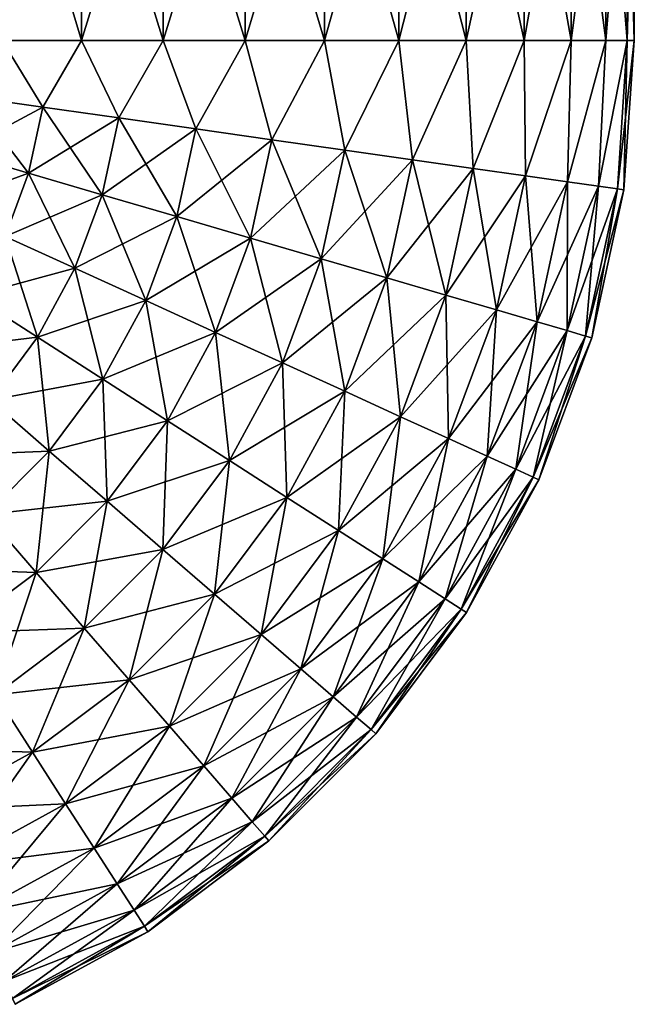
# Model space of a CAD drawing. Header units: metres. Extents: x -109 to 109, y -917 to 389.
# Tile 229 of 256: x 72 to 92, y -13 to 21. Entities that reach past the tile are written whole.
import ezdxf

# ---------------------------------------------------------------- set-up
doc = ezdxf.new("R2010")
doc.units = ezdxf.units.M
doc.layers.add('solid_24503124_XXX_01_SW0001_01', color=7, linetype='CONTINUOUS')

msp = doc.modelspace()

# ---------------------------------------------------------------- linework, layer by layer
at = {"layer": 'solid_24503124_XXX_01_SW0001_01'}
for points in [[(73.721626, 29, -15.756924), (73.721626, 20, -15.756924), (71.027679, 20, -15.035082)], [(71.027679, 29, -15.035082), (73.721626, 29, -15.756924), (71.027679, 20, -15.035082)], [(71.027679, 29, 15.035082), (71.027679, 20, 15.035082), (73.721626, 20, 15.756924)], [(73.721626, 29, 15.756924), (71.027679, 29, 15.035082), (73.721626, 20, 15.756924)], [(76.5, 29, -16), (76.5, 20, -16), (73.721626, 20, -15.756924)], [(73.721626, 29, -15.756924), (76.5, 29, -16), (73.721626, 20, -15.756924)], [(73.721626, 29, 15.756924), (73.721626, 20, 15.756924), (76.5, 20, 16)], [(76.5, 29, 16), (73.721626, 29, 15.756924), (76.5, 20, 16)], [(79.278374, 29, -15.756924), (79.278374, 20, -15.756924), (76.5, 20, -16)], [(76.5, 29, -16), (79.278374, 29, -15.756924), (76.5, 20, -16)], [(76.5, 29, 16), (76.5, 20, 16), (79.278374, 20, 15.756924)], [(79.278374, 29, 15.756924), (76.5, 29, 16), (79.278374, 20, 15.756924)], [(81.972321, 29, -15.035082), (81.972321, 20, -15.035082), (79.278374, 20, -15.756924)], [(79.278374, 29, -15.756924), (81.972321, 29, -15.035082), (79.278374, 20, -15.756924)], [(79.278374, 29, 15.756924), (79.278374, 20, 15.756924), (81.972321, 20, 15.035082)], [(81.972321, 29, 15.035082), (79.278374, 29, 15.756924), (81.972321, 20, 15.035082)], [(84.5, 29, -13.856406), (84.5, 20, -13.856406), (81.972321, 20, -15.035082)], [(81.972321, 29, -15.035082), (84.5, 29, -13.856406), (81.972321, 20, -15.035082)], [(81.972321, 29, 15.035082), (81.972321, 20, 15.035082), (84.5, 20, 13.856406)], [(84.5, 29, 13.856406), (81.972321, 29, 15.035082), (84.5, 20, 13.856406)], [(86.784599, 29, -12.256711), (86.784599, 20, -12.256711), (84.5, 20, -13.856406)], [(84.5, 29, -13.856406), (86.784599, 29, -12.256711), (84.5, 20, -13.856406)], [(84.5, 29, 13.856406), (84.5, 20, 13.856406), (86.784599, 20, 12.256711)], [(86.784599, 29, 12.256711), (84.5, 29, 13.856406), (86.784599, 20, 12.256711)], [(88.756714, 29, -10.284602), (88.756714, 20, -10.284602), (86.784599, 20, -12.256711)], [(86.784599, 29, -12.256711), (88.756714, 29, -10.284602), (86.784599, 20, -12.256711)], [(86.784599, 29, 12.256711), (86.784599, 20, 12.256711), (88.756714, 20, 10.284602)], [(88.756714, 29, 10.284602), (86.784599, 29, 12.256711), (88.756714, 20, 10.284602)], [(90.356407, 29, -8), (90.356407, 20, -8), (88.756714, 20, -10.284602)], [(88.756714, 29, -10.284602), (90.356407, 29, -8), (88.756714, 20, -10.284602)], [(88.756714, 29, 10.284602), (88.756714, 20, 10.284602), (90.356407, 20, 8)], [(90.356407, 29, 8), (88.756714, 29, 10.284602), (90.356407, 20, 8)], [(91.53508, 29, -5.472322), (91.53508, 20, -5.472322), (90.356407, 20, -8)], [(90.356407, 29, -8), (91.53508, 29, -5.472322), (90.356407, 20, -8)], [(90.356407, 29, 8), (90.356407, 20, 8), (91.53508, 20, 5.472322)], [(91.53508, 29, 5.472322), (90.356407, 29, 8), (91.53508, 20, 5.472322)], [(92.256927, 29, -2.77837), (92.256927, 20, -2.778371), (91.53508, 20, -5.472322)], [(91.53508, 29, -5.472322), (92.256927, 29, -2.77837), (91.53508, 20, -5.472322)], [(91.53508, 29, 5.472322), (91.53508, 20, 5.472322), (92.256927, 20, 2.778371)], [(92.256927, 29, 2.77837), (91.53508, 29, 5.472322), (92.256927, 20, 2.778371)], [(92.5, 29), (92.5, 20), (92.256927, 20, -2.778371)], [(92.256927, 29, 2.77837), (92.256927, 20, 2.778371), (92.5, 20)], [(92.256927, 29, 2.77837), (92.5, 20), (92.5, 29)], [(92.256927, 29, -2.77837), (92.5, 29), (92.256927, 20, -2.778371)], [(71.027679, 20, -15.035082), (72.411568, 17.733131, -15.510405), (69.937195, 18.085646, -14.652373)], [(71.027679, 20, 15.035082), (69.937195, 18.085646, 14.652373), (72.411568, 17.733131, 15.510405)], [(71.027679, 20, -15.035082), (73.721626, 20, -15.756924), (72.411568, 17.733131, -15.510405)], [(73.721626, 20, 15.756924), (71.027679, 20, 15.035082), (72.411568, 17.733131, 15.510405)], [(73.721626, 20, -15.756924), (74.992012, 17.365503, -15.945352), (72.411568, 17.733131, -15.510405)], [(73.721626, 20, 15.756924), (72.411568, 17.733131, 15.510405), (74.992012, 17.365503, 15.945352)], [(73.721626, 20, -15.756924), (76.5, 20, -16), (74.992012, 17.365503, -15.945352)], [(76.5, 20, 16), (73.721626, 20, 15.756924), (74.992012, 17.365503, 15.945352)], [(76.5, 20, -16), (77.608131, 16.992792, -15.945352), (74.992012, 17.365503, -15.945352)], [(76.5, 20, 16), (74.992012, 17.365503, 15.945352), (77.608131, 16.992792, 15.945352)], [(76.5, 20, -16), (79.278374, 20, -15.756924), (77.608131, 16.992792, -15.945352)], [(79.278374, 20, 15.756924), (76.5, 20, 16), (77.608131, 16.992792, 15.945352)], [(79.278374, 20, -15.756924), (80.188576, 16.625166, -15.510405), (77.608131, 16.992792, -15.945352)], [(79.278374, 20, 15.756924), (77.608131, 16.992792, 15.945352), (80.188576, 16.625166, 15.510405)], [(79.278374, 20, -15.756924), (81.972321, 20, -15.035082), (80.188576, 16.625166, -15.510405)], [(81.972321, 20, 15.035082), (79.278374, 20, 15.756924), (80.188576, 16.625166, 15.510405)], [(81.972321, 20, -15.035082), (82.662949, 16.27265, -14.652373), (80.188576, 16.625166, -15.510405)], [(81.972321, 20, 15.035082), (80.188576, 16.625166, 15.510405), (82.662949, 16.27265, 14.652373)], [(81.972321, 20, -15.035082), (84.5, 20, -13.856406), (82.662949, 16.27265, -14.652373)], [(84.5, 20, 13.856406), (81.972321, 20, 15.035082), (82.662949, 16.27265, 14.652373)], [(84.5, 20, -13.856406), (84.96376, 15.94486, -13.394664), (82.662949, 16.27265, -14.652373)], [(84.5, 20, 13.856406), (82.662949, 16.27265, 14.652373), (84.96376, 15.94486, 13.394664)], [(84.5, 20, -13.856406), (86.784599, 20, -12.256711), (84.96376, 15.94486, -13.394664)], [(86.784599, 20, 12.256711), (84.5, 20, 13.856406), (84.96376, 15.94486, 13.394664)], [(86.784599, 20, -12.256711), (87.028252, 15.650739, -11.771583), (84.96376, 15.94486, -13.394664)], [(86.784599, 20, 12.256711), (84.96376, 15.94486, 13.394664), (87.028252, 15.650739, 11.771583)], [(86.784599, 20, -12.256711), (88.756714, 20, -10.284602), (87.028252, 15.650739, -11.771583)], [(88.756714, 20, 10.284602), (86.784599, 20, 12.256711), (87.028252, 15.650739, 11.771583)], [(88.756714, 20, -10.284602), (88.800102, 15.398309, -9.827403), (87.028252, 15.650739, -11.771583)], [(88.756714, 20, 10.284602), (87.028252, 15.650739, 11.771583), (88.800102, 15.398309, 9.827403)], [(88.756714, 20, -10.284602), (90.356407, 20, -8), (88.800102, 15.398309, -9.827403)], [(90.356407, 20, 8), (88.756714, 20, 10.284602), (88.800102, 15.398309, 9.827403)], [(90.356407, 20, -8), (90.230988, 15.194455, -7.615158), (88.800102, 15.398309, -9.827403)], [(90.356407, 20, 8), (88.800102, 15.398309, 9.827403), (90.230988, 15.194455, 7.615158)], [(91.53508, 20, -5.472322), (91.281868, 15.04474, -5.195191), (90.230988, 15.194455, -7.615158)], [(90.356407, 20, -8), (91.53508, 20, -5.472322), (90.230988, 15.194455, -7.615158)], [(91.53508, 20, 5.472322), (90.230988, 15.194455, 7.615158), (91.281868, 15.04474, 5.195191)], [(91.53508, 20, 5.472322), (90.356407, 20, 8), (90.230988, 15.194455, 7.615158)], [(92.256927, 20, -2.778371), (91.924088, 14.953244, -2.633513), (91.281868, 15.04474, -5.195191)], [(91.53508, 20, -5.472322), (92.256927, 20, -2.778371), (91.281868, 15.04474, -5.195191)], [(92.256927, 20, 2.778371), (91.281868, 15.04474, 5.195191), (91.924088, 14.953244, 2.633513)], [(92.256927, 20, 2.778371), (91.53508, 20, 5.472322), (91.281868, 15.04474, 5.195191)], [(92.5, 20), (92.140129, 14.922466), (91.924088, 14.953244, -2.633513)], [(92.256927, 20, 2.778371), (91.924088, 14.953244, 2.633513), (92.140129, 14.922466)], [(92.256927, 20, -2.778371), (92.5, 20), (91.924088, 14.953244, -2.633513)], [(92.256927, 20, 2.778371), (92.140129, 14.922466), (92.5, 20)], [(69.937195, 18.085646, -14.652373), (72.411568, 17.733131, -15.510405), (69.527435, 16.19096, -14.652373)], [(69.937195, 18.085646, 14.652373), (69.527435, 16.19096, 14.652373), (71.926353, 15.489549, 15.510405)], [(72.411568, 17.733131, 15.510405), (69.937195, 18.085646, 14.652373), (71.926353, 15.489549, 15.510405)], [(72.411568, 17.733131, -15.510405), (71.926353, 15.489549, -15.510405), (69.527435, 16.19096, -14.652373)], [(72.411568, 17.733131, -15.510405), (74.992012, 17.365503, -15.945352), (71.926353, 15.489549, -15.510405)], [(72.411568, 17.733131, 15.510405), (71.926353, 15.489549, 15.510405), (74.428108, 14.758071, 15.945352)], [(74.992012, 17.365503, 15.945352), (72.411568, 17.733131, 15.510405), (74.428108, 14.758071, 15.945352)], [(74.992012, 17.365503, -15.945352), (74.428108, 14.758071, -15.945352), (71.926353, 15.489549, -15.510405)], [(74.992012, 17.365503, -15.945352), (77.608131, 16.992792, -15.945352), (74.428108, 14.758071, -15.945352)], [(74.992012, 17.365503, 15.945352), (74.428108, 14.758071, 15.945352), (76.964455, 14.016479, 15.945352)], [(77.608131, 16.992792, 15.945352), (74.992012, 17.365503, 15.945352), (76.964455, 14.016479, 15.945352)], [(77.608131, 16.992792, -15.945352), (76.964455, 14.016479, -15.945352), (74.428108, 14.758071, -15.945352)], [(77.608131, 16.992792, -15.945352), (80.188576, 16.625166, -15.510405), (76.964455, 14.016479, -15.945352)], [(77.608131, 16.992792, 15.945352), (76.964455, 14.016479, 15.945352), (79.466209, 13.285001, 15.510405)], [(80.188576, 16.625166, 15.510405), (77.608131, 16.992792, 15.945352), (79.466209, 13.285001, 15.510405)], [(80.188576, 16.625166, -15.510405), (79.466209, 13.285001, -15.510405), (76.964455, 14.016479, -15.945352)], [(80.188576, 16.625166, -15.510405), (82.662949, 16.27265, -14.652373), (79.466209, 13.285001, -15.510405)], [(80.188576, 16.625166, 15.510405), (79.466209, 13.285001, 15.510405), (81.865135, 12.583591, 14.652373)], [(82.662949, 16.27265, 14.652373), (80.188576, 16.625166, 15.510405), (81.865135, 12.583591, 14.652373)], [(69.527435, 16.19096, -14.652373), (71.926353, 15.489549, -15.510405), (68.851952, 14.373969, -14.652373)], [(71.926353, 15.489549, 15.510405), (69.527435, 16.19096, 14.652373), (71.12648, 13.337971, 15.510405)], [(82.662949, 16.27265, -14.652373), (81.865135, 12.583591, -14.652373), (79.466209, 13.285001, -15.510405)], [(82.662949, 16.27265, -14.652373), (84.96376, 15.94486, -13.394664), (81.865135, 12.583591, -14.652373)], [(82.662949, 16.27265, 14.652373), (81.865135, 12.583591, 14.652373), (84.095779, 11.931379, 13.394664)], [(84.96376, 15.94486, 13.394664), (82.662949, 16.27265, 14.652373), (84.095779, 11.931379, 13.394664)], [(84.96376, 15.94486, -13.394664), (84.095779, 11.931379, -13.394664), (81.865135, 12.583591, -14.652373)], [(84.96376, 15.94486, -13.394664), (87.028252, 15.650739, -11.771583), (84.095779, 11.931379, -13.394664)], [(84.96376, 15.94486, 13.394664), (84.095779, 11.931379, 13.394664), (86.097313, 11.346159, 11.771583)], [(87.028252, 15.650739, 11.771583), (84.96376, 15.94486, 13.394664), (86.097313, 11.346159, 11.771583)], [(71.926353, 15.489549, -15.510405), (71.12648, 13.337971, -15.510405), (68.851952, 14.373969, -14.652373)], [(71.926353, 15.489549, -15.510405), (74.428108, 14.758071, -15.945352), (71.12648, 13.337971, -15.510405)], [(71.926353, 15.489549, 15.510405), (71.12648, 13.337971, 15.510405), (73.49852, 12.257563, 15.945352)], [(74.428108, 14.758071, 15.945352), (71.926353, 15.489549, 15.510405), (73.49852, 12.257563, 15.945352)], [(87.028252, 15.650739, -11.771583), (86.097313, 11.346159, -11.771583), (84.095779, 11.931379, -13.394664)], [(87.028252, 15.650739, -11.771583), (88.800102, 15.398309, -9.827403), (86.097313, 11.346159, -11.771583)], [(87.028252, 15.650739, 11.771583), (86.097313, 11.346159, 11.771583), (87.81514, 10.843892, 9.827403)], [(88.800102, 15.398309, -9.827403), (87.81514, 10.843892, -9.827403), (86.097313, 11.346159, -11.771583)], [(88.800102, 15.398309, 9.827403), (87.028252, 15.650739, 11.771583), (87.81514, 10.843892, 9.827403)], [(88.800102, 15.398309, -9.827403), (90.230988, 15.194455, -7.615158), (87.81514, 10.843892, -9.827403)], [(88.800102, 15.398309, 9.827403), (87.81514, 10.843892, 9.827403), (89.202385, 10.438279, 7.615158)], [(90.230988, 15.194455, 7.615158), (88.800102, 15.398309, 9.827403), (89.202385, 10.438279, 7.615158)], [(90.230988, 15.194455, -7.615158), (89.202385, 10.438279, -7.615158), (87.81514, 10.843892, -9.827403)], [(90.230988, 15.194455, -7.615158), (91.281868, 15.04474, -5.195191), (89.202385, 10.438279, -7.615158)], [(90.230988, 15.194455, 7.615158), (89.202385, 10.438279, 7.615158), (90.221222, 10.140386, 5.195191)], [(91.281868, 15.04474, 5.195191), (90.230988, 15.194455, 7.615158), (90.221222, 10.140386, 5.195191)], [(74.428108, 14.758071, -15.945352), (73.49852, 12.257563, -15.945352), (71.12648, 13.337971, -15.510405)], [(74.428108, 14.758071, -15.945352), (76.964455, 14.016479, -15.945352), (73.49852, 12.257563, -15.945352)], [(74.428108, 14.758071, 15.945352), (73.49852, 12.257563, 15.945352), (75.903351, 11.162215, 15.945352)], [(76.964455, 14.016479, 15.945352), (74.428108, 14.758071, 15.945352), (75.903351, 11.162215, 15.945352)], [(91.281868, 15.04474, -5.195191), (90.221222, 10.140386, -5.195191), (89.202385, 10.438279, -7.615158)], [(91.281868, 15.04474, -5.195191), (91.924088, 14.953244, -2.633513), (90.221222, 10.140386, -5.195191)], [(91.281868, 15.04474, 5.195191), (90.221222, 10.140386, 5.195191), (90.843864, 9.958335, 2.633513)], [(91.924088, 14.953244, -2.633513), (90.843864, 9.958335, -2.633513), (90.221222, 10.140386, -5.195191)], [(91.924088, 14.953244, 2.633513), (91.281868, 15.04474, 5.195191), (90.843864, 9.958335, 2.633513)], [(91.924088, 14.953244, 2.633513), (90.843864, 9.958335, 2.633513), (91.053314, 9.897095)], [(91.924088, 14.953244, -2.633513), (92.140129, 14.922466), (90.843864, 9.958335, -2.633513)], [(92.140129, 14.922466), (91.053314, 9.897095), (90.843864, 9.958335, -2.633513)], [(91.924088, 14.953244, 2.633513), (91.053314, 9.897095), (92.140129, 14.922466)], [(76.964455, 14.016479, -15.945352), (75.903351, 11.162215, -15.945352), (73.49852, 12.257563, -15.945352)], [(76.964455, 14.016479, -15.945352), (79.466209, 13.285001, -15.510405), (75.903351, 11.162215, -15.945352)], [(76.964455, 14.016479, 15.945352), (75.903351, 11.162215, 15.945352), (78.275391, 10.081808, 15.510405)], [(79.466209, 13.285001, 15.510405), (76.964455, 14.016479, 15.945352), (78.275391, 10.081808, 15.510405)], [(71.12648, 13.337971, -15.510405), (73.49852, 12.257563, -15.945352), (70.028259, 11.322283, -15.510405)], [(71.12648, 13.337971, 15.510405), (70.028259, 11.322283, 15.510405), (72.222191, 9.914983, 15.945352)], [(73.49852, 12.257563, 15.945352), (71.12648, 13.337971, 15.510405), (72.222191, 9.914983, 15.945352)], [(79.466209, 13.285001, -15.510405), (78.275391, 10.081808, -15.510405), (75.903351, 11.162215, -15.945352)], [(79.466209, 13.285001, -15.510405), (81.865135, 12.583591, -14.652373), (78.275391, 10.081808, -15.510405)], [(79.466209, 13.285001, 15.510405), (78.275391, 10.081808, 15.510405), (80.549919, 9.04581, 14.652373)], [(81.865135, 12.583591, 14.652373), (79.466209, 13.285001, 15.510405), (80.549919, 9.04581, 14.652373)], [(81.865135, 12.583591, -14.652373), (80.549919, 9.04581, -14.652373), (78.275391, 10.081808, -15.510405)], [(81.865135, 12.583591, -14.652373), (84.095779, 11.931379, -13.394664), (80.549919, 9.04581, -14.652373)], [(81.865135, 12.583591, 14.652373), (80.549919, 9.04581, 14.652373), (82.664909, 8.08248, 13.394664)], [(84.095779, 11.931379, 13.394664), (81.865135, 12.583591, 14.652373), (82.664909, 8.08248, 13.394664)], [(73.49852, 12.257563, -15.945352), (72.222191, 9.914983, -15.945352), (70.028259, 11.322283, -15.510405)], [(73.49852, 12.257563, -15.945352), (75.903351, 11.162215, -15.945352), (72.222191, 9.914983, -15.945352)], [(73.49852, 12.257563, 15.945352), (72.222191, 9.914983, 15.945352), (74.446465, 8.488224, 15.945352)], [(75.903351, 11.162215, 15.945352), (73.49852, 12.257563, 15.945352), (74.446465, 8.488224, 15.945352)], [(84.095779, 11.931379, -13.394664), (82.664909, 8.08248, -13.394664), (80.549919, 9.04581, -14.652373)], [(84.095779, 11.931379, -13.394664), (86.097313, 11.346159, -11.771583), (82.664909, 8.08248, -13.394664)], [(84.095779, 11.931379, 13.394664), (82.664909, 8.08248, 13.394664), (84.56266, 7.218098, 11.771583)], [(86.097313, 11.346159, 11.771583), (84.095779, 11.931379, 13.394664), (84.56266, 7.218098, 11.771583)], [(70.028259, 11.322283, -15.510405), (72.222191, 9.914983, -15.945352), (68.654091, 9.483602, -15.510405)], [(72.222191, 9.914983, 15.945352), (70.028259, 11.322283, 15.510405), (70.625175, 7.778115, 15.945352)], [(75.903351, 11.162215, -15.945352), (74.446465, 8.488224, -15.945352), (72.222191, 9.914983, -15.945352)], [(75.903351, 11.162215, -15.945352), (78.275391, 10.081808, -15.510405), (74.446465, 8.488224, -15.945352)], [(75.903351, 11.162215, 15.945352), (74.446465, 8.488224, 15.945352), (76.640396, 7.080924, 15.510405)], [(78.275391, 10.081808, 15.510405), (75.903351, 11.162215, 15.945352), (76.640396, 7.080924, 15.510405)], [(86.097313, 11.346159, -11.771583), (84.56266, 7.218098, -11.771583), (82.664909, 8.08248, -13.394664)], [(86.097313, 11.346159, -11.771583), (87.81514, 10.843892, -9.827403), (84.56266, 7.218098, -11.771583)], [(86.097313, 11.346159, 11.771583), (84.56266, 7.218098, 11.771583), (86.191414, 6.476239, 9.827403)], [(87.81514, 10.843892, 9.827403), (86.097313, 11.346159, 11.771583), (86.191414, 6.476239, 9.827403)], [(87.81514, 10.843892, -9.827403), (86.191414, 6.476239, -9.827403), (84.56266, 7.218098, -11.771583)], [(87.81514, 10.843892, -9.827403), (89.202385, 10.438279, -7.615158), (86.191414, 6.476239, -9.827403)], [(87.81514, 10.843892, 9.827403), (86.191414, 6.476239, 9.827403), (87.506729, 5.877141, 7.615158)], [(89.202385, 10.438279, 7.615158), (87.81514, 10.843892, 9.827403), (87.506729, 5.877141, 7.615158)], [(89.202385, 10.438279, -7.615158), (87.506729, 5.877141, -7.615158), (86.191414, 6.476239, -9.827403)], [(89.202385, 10.438279, -7.615158), (90.221222, 10.140386, -5.195191), (87.506729, 5.877141, -7.615158)], [(89.202385, 10.438279, 7.615158), (87.506729, 5.877141, 7.615158), (88.47274, 5.437145, 5.195191)], [(90.221222, 10.140386, 5.195191), (89.202385, 10.438279, 7.615158), (88.47274, 5.437145, 5.195191)], [(78.275391, 10.081808, -15.510405), (76.640396, 7.080924, -15.510405), (74.446465, 8.488224, -15.945352)], [(78.275391, 10.081808, -15.510405), (80.549919, 9.04581, -14.652373), (76.640396, 7.080924, -15.510405)], [(78.275391, 10.081808, 15.510405), (76.640396, 7.080924, 15.510405), (78.744148, 5.73147, 14.652373)], [(80.549919, 9.04581, 14.652373), (78.275391, 10.081808, 15.510405), (78.744148, 5.73147, 14.652373)], [(90.221222, 10.140386, -5.195191), (88.47274, 5.437145, -5.195191), (87.506729, 5.877141, -7.615158)], [(90.221222, 10.140386, -5.195191), (90.843864, 9.958335, -2.633513), (88.47274, 5.437145, -5.195191)], [(90.221222, 10.140386, 5.195191), (88.47274, 5.437145, 5.195191), (89.063095, 5.168253, 2.633513)], [(90.843864, 9.958335, 2.633513), (90.221222, 10.140386, 5.195191), (89.063095, 5.168253, 2.633513)], [(72.222191, 9.914983, -15.945352), (70.625175, 7.778115, -15.945352), (68.654091, 9.483602, -15.510405)], [(72.222191, 9.914983, -15.945352), (74.446465, 8.488224, -15.945352), (70.625175, 7.778115, -15.945352)], [(72.222191, 9.914983, 15.945352), (70.625175, 7.778115, 15.945352), (72.623505, 6.049047, 15.945352)], [(74.446465, 8.488224, 15.945352), (72.222191, 9.914983, 15.945352), (72.623505, 6.049047, 15.945352)], [(90.843864, 9.958335, -2.633513), (89.063095, 5.168253, -2.633513), (88.47274, 5.437145, -5.195191)], [(90.843864, 9.958335, 2.633513), (89.063095, 5.168253, 2.633513), (89.261681, 5.077801)], [(90.843864, 9.958335, -2.633513), (91.053314, 9.897095), (89.063095, 5.168253, -2.633513)], [(91.053314, 9.897095), (89.261681, 5.077801), (89.063095, 5.168253, -2.633513)], [(90.843864, 9.958335, 2.633513), (89.261681, 5.077801), (91.053314, 9.897095)], [(80.549919, 9.04581, -14.652373), (78.744148, 5.73147, -14.652373), (76.640396, 7.080924, -15.510405)], [(80.549919, 9.04581, -14.652373), (82.664909, 8.08248, -13.394664), (78.744148, 5.73147, -14.652373)], [(80.549919, 9.04581, 14.652373), (78.744148, 5.73147, 14.652373), (80.700333, 4.476673, 13.394664)], [(82.664909, 8.08248, 13.394664), (80.549919, 9.04581, 14.652373), (80.700333, 4.476673, 13.394664)], [(74.446465, 8.488224, -15.945352), (72.623505, 6.049047, -15.945352), (70.625175, 7.778115, -15.945352)], [(74.446465, 8.488224, -15.945352), (76.640396, 7.080924, -15.510405), (72.623505, 6.049047, -15.945352)], [(74.446465, 8.488224, 15.945352), (72.623505, 6.049047, 15.945352), (74.594582, 4.34356, 15.510405)], [(76.640396, 7.080924, 15.510405), (74.446465, 8.488224, 15.945352), (74.594582, 4.34356, 15.510405)], [(82.664909, 8.08248, -13.394664), (80.700333, 4.476673, -13.394664), (78.744148, 5.73147, -14.652373)], [(82.664909, 8.08248, -13.394664), (84.56266, 7.218098, -11.771583), (80.700333, 4.476673, -13.394664)], [(82.664909, 8.08248, 13.394664), (80.700333, 4.476673, 13.394664), (82.455597, 3.350759, 11.771583)], [(84.56266, 7.218098, 11.771583), (82.664909, 8.08248, 13.394664), (82.455597, 3.350759, 11.771583)], [(70.625175, 7.778115, -15.945352), (72.623505, 6.049047, -15.945352), (68.740028, 5.890547, -15.945352)], [(72.623505, 6.049047, 15.945352), (70.625175, 7.778115, 15.945352), (70.471664, 3.894438, 15.945352)], [(76.640396, 7.080924, -15.510405), (74.594582, 4.34356, -15.510405), (72.623505, 6.049047, -15.945352)], [(76.640396, 7.080924, -15.510405), (78.744148, 5.73147, -14.652373), (74.594582, 4.34356, -15.510405)], [(76.640396, 7.080924, 15.510405), (74.594582, 4.34356, 15.510405), (76.484642, 2.708177, 14.652373)], [(78.744148, 5.73147, 14.652373), (76.640396, 7.080924, 15.510405), (76.484642, 2.708177, 14.652373)], [(84.56266, 7.218098, -11.771583), (82.455597, 3.350759, -11.771583), (80.700333, 4.476673, -13.394664)], [(84.56266, 7.218098, -11.771583), (86.191414, 6.476239, -9.827403), (82.455597, 3.350759, -11.771583)], [(84.56266, 7.218098, 11.771583), (82.455597, 3.350759, 11.771583), (83.962051, 2.384441, 9.827403)], [(86.191414, 6.476239, 9.827403), (84.56266, 7.218098, 11.771583), (83.962051, 2.384441, 9.827403)], [(86.191414, 6.476239, -9.827403), (83.962051, 2.384441, -9.827403), (82.455597, 3.350759, -11.771583)], [(86.191414, 6.476239, -9.827403), (87.506729, 5.877141, -7.615158), (83.962051, 2.384441, -9.827403)], [(86.191414, 6.476239, 9.827403), (83.962051, 2.384441, 9.827403), (85.178612, 1.604078, 7.615158)], [(87.506729, 5.877141, 7.615158), (86.191414, 6.476239, 9.827403), (85.178612, 1.604078, 7.615158)], [(72.623505, 6.049047, -15.945352), (70.471664, 3.894438, -15.945352), (68.740028, 5.890547, -15.945352)], [(72.623505, 6.049047, -15.945352), (74.594582, 4.34356, -15.510405), (70.471664, 3.894438, -15.945352)], [(72.623505, 6.049047, 15.945352), (70.471664, 3.894438, 15.945352), (72.17968, 1.925553, 15.510405)], [(74.594582, 4.34356, 15.510405), (72.623505, 6.049047, 15.945352), (72.17968, 1.925553, 15.510405)], [(78.744148, 5.73147, -14.652373), (76.484642, 2.708177, -14.652373), (74.594582, 4.34356, -15.510405)], [(78.744148, 5.73147, -14.652373), (80.700333, 4.476673, -13.394664), (76.484642, 2.708177, -14.652373)], [(78.744148, 5.73147, 14.652373), (76.484642, 2.708177, 14.652373), (78.242119, 1.187506, 13.394664)], [(80.700333, 4.476673, 13.394664), (78.744148, 5.73147, 14.652373), (78.242119, 1.187506, 13.394664)], [(87.506729, 5.877141, -7.615158), (85.178612, 1.604078, -7.615158), (83.962051, 2.384441, -9.827403)], [(87.506729, 5.877141, -7.615158), (88.47274, 5.437145, -5.195191), (85.178612, 1.604078, -7.615158)], [(87.506729, 5.877141, 7.615158), (85.178612, 1.604078, 7.615158), (86.07209, 1.030955, 5.195191)], [(88.47274, 5.437145, 5.195191), (87.506729, 5.877141, 7.615158), (86.07209, 1.030955, 5.195191)], [(88.47274, 5.437145, -5.195191), (86.07209, 1.030955, -5.195191), (85.178612, 1.604078, -7.615158)], [(88.47274, 5.437145, -5.195191), (89.063095, 5.168253, -2.633513), (86.07209, 1.030955, -5.195191)], [(88.47274, 5.437145, 5.195191), (86.07209, 1.030955, 5.195191), (86.618111, 0.680707, 2.633513)], [(89.063095, 5.168253, 2.633513), (88.47274, 5.437145, 5.195191), (86.618111, 0.680707, 2.633513)], [(89.063095, 5.168253, -2.633513), (86.618111, 0.680707, -2.633513), (86.07209, 1.030955, -5.195191)], [(89.063095, 5.168253, 2.633513), (86.618111, 0.680707, 2.633513), (86.801788, 0.562886)], [(89.063095, 5.168253, -2.633513), (89.261681, 5.077801), (86.618111, 0.680707, -2.633513)], [(89.261681, 5.077801), (86.801788, 0.562886), (86.618111, 0.680707, -2.633513)], [(89.063095, 5.168253, 2.633513), (86.801788, 0.562886), (89.261681, 5.077801)], [(80.700333, 4.476673, -13.394664), (78.242119, 1.187506, -13.394664), (76.484642, 2.708177, -14.652373)], [(80.700333, 4.476673, -13.394664), (82.455597, 3.350759, -11.771583), (78.242119, 1.187506, -13.394664)], [(80.700333, 4.476673, 13.394664), (78.242119, 1.187506, 13.394664), (79.819084, -0.176972, 11.771583)], [(82.455597, 3.350759, 11.771583), (80.700333, 4.476673, 13.394664), (79.819084, -0.176972, 11.771583)], [(74.594582, 4.34356, -15.510405), (72.17968, 1.925553, -15.510405), (70.471664, 3.894438, -15.945352)], [(74.594582, 4.34356, -15.510405), (76.484642, 2.708177, -14.652373), (72.17968, 1.925553, -15.510405)], [(74.594582, 4.34356, 15.510405), (72.17968, 1.925553, 15.510405), (73.81749, 0.037599, 14.652373)], [(76.484642, 2.708177, 14.652373), (74.594582, 4.34356, 15.510405), (73.81749, 0.037599, 14.652373)], [(70.471664, 3.894438, -15.945352), (72.17968, 1.925553, -15.510405), (68.034828, 2.068347, -15.945352)], [(72.17968, 1.925553, 15.510405), (70.471664, 3.894438, 15.945352), (69.444954, -0.123775, 15.510405)], [(82.455597, 3.350759, -11.771583), (79.819084, -0.176972, -11.771583), (78.242119, 1.187506, -13.394664)], [(82.455597, 3.350759, -11.771583), (83.962051, 2.384441, -9.827403), (79.819084, -0.176972, -11.771583)], [(82.455597, 3.350759, 11.771583), (79.819084, -0.176972, 11.771583), (81.172523, -1.348038, 9.827403)], [(83.962051, 2.384441, 9.827403), (82.455597, 3.350759, 11.771583), (81.172523, -1.348038, 9.827403)], [(76.484642, 2.708177, -14.652373), (73.81749, 0.037599, -14.652373), (72.17968, 1.925553, -15.510405)], [(76.484642, 2.708177, -14.652373), (78.242119, 1.187506, -13.394664), (73.81749, 0.037599, -14.652373)], [(76.484642, 2.708177, 14.652373), (73.81749, 0.037599, 14.652373), (75.340424, -1.717927, 13.394664)], [(78.242119, 1.187506, 13.394664), (76.484642, 2.708177, 14.652373), (75.340424, -1.717927, 13.394664)], [(83.962051, 2.384441, -9.827403), (81.172523, -1.348038, -9.827403), (79.819084, -0.176972, -11.771583)], [(83.962051, 2.384441, -9.827403), (85.178612, 1.604078, -7.615158), (81.172523, -1.348038, -9.827403)], [(83.962051, 2.384441, 9.827403), (81.172523, -1.348038, 9.827403), (82.265503, -2.293749, 7.615158)], [(85.178612, 1.604078, 7.615158), (83.962051, 2.384441, 9.827403), (82.265503, -2.293749, 7.615158)], [(72.17968, 1.925553, -15.510405), (69.444954, -0.123775, -15.510405), (68.034828, 2.068347, -15.945352)], [(72.17968, 1.925553, -15.510405), (73.81749, 0.037599, -14.652373), (69.444954, -0.123775, -15.510405)], [(72.17968, 1.925553, 15.510405), (69.444954, -0.123775, 15.510405), (70.797104, -2.225791, 14.652373)], [(73.81749, 0.037599, 14.652373), (72.17968, 1.925553, 15.510405), (70.797104, -2.225791, 14.652373)], [(85.178612, 1.604078, -7.615158), (82.265503, -2.293749, -7.615158), (81.172523, -1.348038, -9.827403)], [(85.178612, 1.604078, -7.615158), (86.07209, 1.030955, -5.195191), (82.265503, -2.293749, -7.615158)], [(85.178612, 1.604078, 7.615158), (82.265503, -2.293749, 7.615158), (83.06823, -2.988308, 5.195191)], [(86.07209, 1.030955, 5.195191), (85.178612, 1.604078, 7.615158), (83.06823, -2.988308, 5.195191)], [(78.242119, 1.187506, -13.394664), (75.340424, -1.717927, -13.394664), (73.81749, 0.037599, -14.652373)], [(78.242119, 1.187506, -13.394664), (79.819084, -0.176972, -11.771583), (75.340424, -1.717927, -13.394664)], [(78.242119, 1.187506, 13.394664), (75.340424, -1.717927, 13.394664), (76.706924, -3.293137, 11.771583)], [(79.819084, -0.176972, 11.771583), (78.242119, 1.187506, 13.394664), (76.706924, -3.293137, 11.771583)], [(86.07209, 1.030955, -5.195191), (83.06823, -2.988308, -5.195191), (82.265503, -2.293749, -7.615158)], [(86.07209, 1.030955, -5.195191), (86.618111, 0.680707, -2.633513), (83.06823, -2.988308, -5.195191)], [(86.07209, 1.030955, 5.195191), (83.06823, -2.988308, 5.195191), (83.558792, -3.412769, 2.633513)], [(86.618111, 0.680707, 2.633513), (86.07209, 1.030955, 5.195191), (83.558792, -3.412769, 2.633513)], [(86.618111, 0.680707, -2.633513), (83.558792, -3.412769, -2.633513), (83.06823, -2.988308, -5.195191)], [(86.618111, 0.680707, 2.633513), (83.558792, -3.412769, 2.633513), (83.723808, -3.555555)], [(86.618111, 0.680707, -2.633513), (86.801788, 0.562886), (83.558792, -3.412769, -2.633513)], [(86.618111, 0.680707, 2.633513), (83.723808, -3.555555), (86.801788, 0.562886)], [(86.801788, 0.562886), (83.723808, -3.555555), (83.558792, -3.412769, -2.633513)], [(73.81749, 0.037599, -14.652373), (70.797104, -2.225791, -14.652373), (69.444954, -0.123775, -15.510405)], [(73.81749, 0.037599, -14.652373), (75.340424, -1.717927, -13.394664), (70.797104, -2.225791, -14.652373)], [(73.81749, 0.037599, 14.652373), (70.797104, -2.225791, 14.652373), (72.054413, -4.180363, 13.394664)], [(75.340424, -1.717927, 13.394664), (73.81749, 0.037599, 14.652373), (72.054413, -4.180363, 13.394664)], [(79.819084, -0.176972, -11.771583), (76.706924, -3.293137, -11.771583), (75.340424, -1.717927, -13.394664)], [(79.819084, -0.176972, -11.771583), (81.172523, -1.348038, -9.827403), (76.706924, -3.293137, -11.771583)], [(79.819084, -0.176972, 11.771583), (76.706924, -3.293137, 11.771583), (77.87973, -4.645065, 9.827403)], [(81.172523, -1.348038, 9.827403), (79.819084, -0.176972, 11.771583), (77.87973, -4.645065, 9.827403)], [(81.172523, -1.348038, -9.827403), (77.87973, -4.645065, -9.827403), (76.706924, -3.293137, -11.771583)], [(81.172523, -1.348038, -9.827403), (82.265503, -2.293749, -7.615158), (77.87973, -4.645065, -9.827403)], [(81.172523, -1.348038, 9.827403), (77.87973, -4.645065, 9.827403), (78.826843, -5.736833, 7.615158)], [(82.265503, -2.293749, 7.615158), (81.172523, -1.348038, 9.827403), (78.826843, -5.736833, 7.615158)], [(75.340424, -1.717927, -13.394664), (72.054413, -4.180363, -13.394664), (70.797104, -2.225791, -14.652373)], [(75.340424, -1.717927, -13.394664), (76.706924, -3.293137, -11.771583), (72.054413, -4.180363, -13.394664)], [(75.340424, -1.717927, 13.394664), (72.054413, -4.180363, 13.394664), (73.182587, -5.934175, 11.771583)], [(76.706924, -3.293137, 11.771583), (75.340424, -1.717927, 13.394664), (73.182587, -5.934175, 11.771583)], [(70.797104, -2.225791, -14.652373), (72.054413, -4.180363, -13.394664), (67.485092, -4.035824, -14.652373)], [(72.054413, -4.180363, 13.394664), (70.797104, -2.225791, 14.652373), (68.451134, -6.149572, 13.394664)], [(82.265503, -2.293749, -7.615158), (78.826843, -5.736833, -7.615158), (77.87973, -4.645065, -9.827403)], [(82.265503, -2.293749, -7.615158), (83.06823, -2.988308, -5.195191), (78.826843, -5.736833, -7.615158)], [(82.265503, -2.293749, 7.615158), (78.826843, -5.736833, 7.615158), (79.522438, -6.538661, 5.195191)], [(83.06823, -2.988308, 5.195191), (82.265503, -2.293749, 7.615158), (79.522438, -6.538661, 5.195191)], [(83.06823, -2.988308, -5.195191), (79.522438, -6.538661, -5.195191), (78.826843, -5.736833, -7.615158)], [(83.06823, -2.988308, -5.195191), (83.558792, -3.412769, -2.633513), (79.522438, -6.538661, -5.195191)], [(83.06823, -2.988308, 5.195191), (79.522438, -6.538661, 5.195191), (79.947525, -7.028677, 2.633513)], [(83.558792, -3.412769, 2.633513), (83.06823, -2.988308, 5.195191), (79.947525, -7.028677, 2.633513)], [(76.706924, -3.293137, -11.771583), (73.182587, -5.934175, -11.771583), (72.054413, -4.180363, -13.394664)], [(76.706924, -3.293137, -11.771583), (77.87973, -4.645065, -9.827403), (73.182587, -5.934175, -11.771583)], [(76.706924, -3.293137, 11.771583), (73.182587, -5.934175, 11.771583), (74.150841, -7.439387, 9.827403)], [(77.87973, -4.645065, 9.827403), (76.706924, -3.293137, 11.771583), (74.150841, -7.439387, 9.827403)], [(83.558792, -3.412769, -2.633513), (79.947525, -7.028677, -2.633513), (79.522438, -6.538661, -5.195191)], [(83.558792, -3.412769, 2.633513), (79.947525, -7.028677, 2.633513), (80.090523, -7.193514)], [(83.558792, -3.412769, -2.633513), (83.723808, -3.555555), (79.947525, -7.028677, -2.633513)], [(83.723808, -3.555555), (80.090523, -7.193514), (79.947525, -7.028677, -2.633513)], [(83.558792, -3.412769, 2.633513), (80.090523, -7.193514), (83.723808, -3.555555)], [(72.054413, -4.180363, -13.394664), (68.451134, -6.149572, -13.394664), (67.485092, -4.035824, -14.652373)], [(72.054413, -4.180363, -13.394664), (73.182587, -5.934175, -11.771583), (68.451134, -6.149572, -13.394664)], [(72.054413, -4.180363, 13.394664), (68.451134, -6.149572, 13.394664), (69.317955, -8.046212, 11.771583)], [(73.182587, -5.934175, 11.771583), (72.054413, -4.180363, 13.394664), (69.317955, -8.046212, 11.771583)], [(77.87973, -4.645065, -9.827403), (74.150841, -7.439387, -9.827403), (73.182587, -5.934175, -11.771583)], [(77.87973, -4.645065, -9.827403), (78.826843, -5.736833, -7.615158), (74.150841, -7.439387, -9.827403)], [(77.87973, -4.645065, 9.827403), (74.150841, -7.439387, 9.827403), (74.932762, -8.654943, 7.615158)], [(78.826843, -5.736833, 7.615158), (77.87973, -4.645065, 9.827403), (74.932762, -8.654943, 7.615158)], [(73.182587, -5.934175, -11.771583), (69.317955, -8.046212, -11.771583), (68.451134, -6.149572, -13.394664)], [(73.182587, -5.934175, -11.771583), (74.150841, -7.439387, -9.827403), (69.317955, -8.046212, -11.771583)], [(73.182587, -5.934175, 11.771583), (69.317955, -8.046212, 11.771583), (70.061913, -9.674007, 9.827403)], [(74.150841, -7.439387, 9.827403), (73.182587, -5.934175, 11.771583), (70.061913, -9.674007, 9.827403)], [(78.826843, -5.736833, -7.615158), (74.932762, -8.654943, -7.615158), (74.150841, -7.439387, -9.827403)], [(78.826843, -5.736833, -7.615158), (79.522438, -6.538661, -5.195191), (74.932762, -8.654943, -7.615158)], [(78.826843, -5.736833, 7.615158), (74.932762, -8.654943, 7.615158), (75.507034, -9.547685, 5.195191)], [(79.522438, -6.538661, 5.195191), (78.826843, -5.736833, 7.615158), (75.507034, -9.547685, 5.195191)], [(79.522438, -6.538661, -5.195191), (75.507034, -9.547685, -5.195191), (74.932762, -8.654943, -7.615158)], [(79.522438, -6.538661, -5.195191), (79.947525, -7.028677, -2.633513), (75.507034, -9.547685, -5.195191)], [(79.522438, -6.538661, 5.195191), (75.507034, -9.547685, 5.195191), (75.857986, -10.09326, 2.633513)], [(79.947525, -7.028677, 2.633513), (79.522438, -6.538661, 5.195191), (75.857986, -10.09326, 2.633513)], [(79.947525, -7.028677, -2.633513), (75.857986, -10.09326, -2.633513), (75.507034, -9.547685, -5.195191)], [(79.947525, -7.028677, 2.633513), (75.857986, -10.09326, 2.633513), (75.976044, -10.276787)], [(79.947525, -7.028677, -2.633513), (80.090523, -7.193514), (75.857986, -10.09326, -2.633513)], [(80.090523, -7.193514), (75.976044, -10.276787), (75.857986, -10.09326, -2.633513)], [(79.947525, -7.028677, 2.633513), (75.976044, -10.276787), (80.090523, -7.193514)], [(74.150841, -7.439387, -9.827403), (70.061913, -9.674007, -9.827403), (69.317955, -8.046212, -11.771583)], [(74.150841, -7.439387, -9.827403), (74.932762, -8.654943, -7.615158), (70.061913, -9.674007, -9.827403)], [(74.150841, -7.439387, 9.827403), (70.061913, -9.674007, 9.827403), (70.662697, -10.988556, 7.615158)], [(74.932762, -8.654943, 7.615158), (74.150841, -7.439387, 9.827403), (70.662697, -10.988556, 7.615158)], [(74.932762, -8.654943, -7.615158), (70.662697, -10.988556, -7.615158), (70.061913, -9.674007, -9.827403)], [(74.932762, -8.654943, -7.615158), (75.507034, -9.547685, -5.195191), (70.662697, -10.988556, -7.615158)], [(74.932762, -8.654943, 7.615158), (70.662697, -10.988556, 7.615158), (71.103935, -11.954, 5.195191)], [(75.507034, -9.547685, 5.195191), (74.932762, -8.654943, 7.615158), (71.103935, -11.954, 5.195191)], [(75.507034, -9.547685, -5.195191), (71.103935, -11.954, -5.195191), (70.662697, -10.988556, -7.615158)], [(75.507034, -9.547685, -5.195191), (75.857986, -10.09326, -2.633513), (71.103935, -11.954, -5.195191)], [(75.507034, -9.547685, 5.195191), (71.103935, -11.954, 5.195191), (71.373581, -12.544006, 2.633513)], [(75.857986, -10.09326, 2.633513), (75.507034, -9.547685, 5.195191), (71.373581, -12.544006, 2.633513)], [(75.857986, -10.09326, -2.633513), (71.373581, -12.544006, -2.633513), (71.103935, -11.954, -5.195191)], [(75.857986, -10.09326, 2.633513), (71.373581, -12.544006, 2.633513), (71.464294, -12.742479)], [(75.857986, -10.09326, -2.633513), (75.976044, -10.276787), (71.373581, -12.544006, -2.633513)], [(75.976044, -10.276787), (71.464294, -12.742479), (71.373581, -12.544006, -2.633513)], [(75.857986, -10.09326, 2.633513), (71.464294, -12.742479), (75.976044, -10.276787)]]:
    msp.add_3dface(points, dxfattribs=at)

doc.saveas('drawing.dxf')
